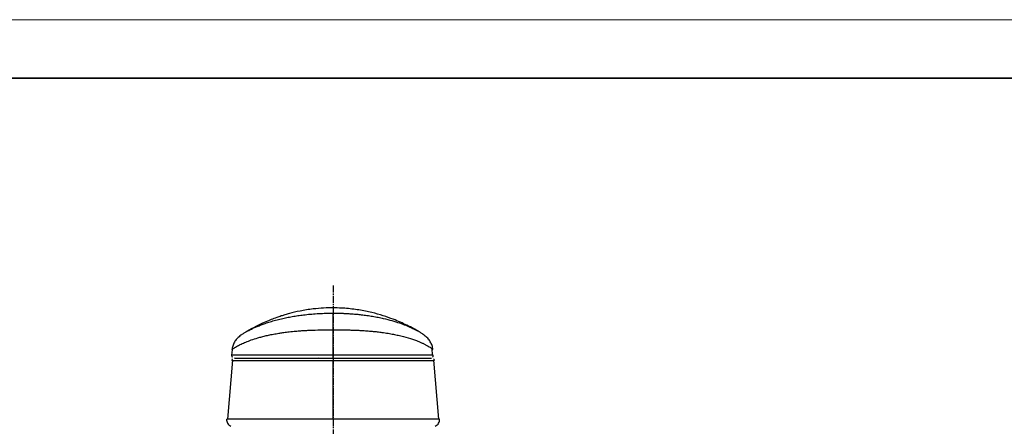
# Model space of a CAD drawing. Header units: millimetres. Extents: x 2502 to 2892, y 1247 to 1516.
# Tile 20 of 21: x 2689 to 2797, y 1472 to 1516. Entities that reach past the tile are written whole.
import ezdxf

# ---------------------------------------------------------------- set-up
doc = ezdxf.new("R2010")
doc.units = ezdxf.units.MM
doc.linetypes.add('CENTER', pattern=[10.16, 6.35, -1.27, 1.27, -1.27])
doc.linetypes.add('CENTER2', pattern=[1.125, 0.75, -0.125, 0.125, -0.125])
doc.layers.add('中心线层', color=1, linetype='CENTER')
doc.layers.add('粗实线层', color=7, linetype='Continuous', lineweight=35)
doc.layers.add('细实线层', color=3, linetype='Continuous', lineweight=18)

# ---------------------------------------------------------------- blocks, each defined once
blk = doc.blocks.new('*U17')
at = {"layer": '中心线层', "color": 0, "linetype": 'CENTER2', "transparency": 16777216}
blk.add_line((0, 23.88), (0, -41.16), dxfattribs=at)

msp = doc.modelspace()

# ---------------------------------------------------------------- linework, layer by layer
at = {"layer": '粗实线层', "color": 7, "linetype": 'Continuous', "lineweight": 25}
for p, q in [((2713.534, 1482.043), (2713.547, 1482.05)), ((2723.134, 1479.522), (2723.133, 1482.293)), ((2732.371, 1482.178), (2732.394, 1482.164)), ((2712.031, 1480.103), (2711.978, 1479.505)), ((2734.033, 1479.505), (2733.969, 1480.228)), ((2734.031, 1479.522), (2734.084, 1479.522)), ((2712.079, 1478.96), (2711.516, 1472.511)), ((2721.195, 1479.195), (2721.543, 1479.238)), ((2723.113, 1472.511), (2723.113, 1478.922)), ((2734.711, 1472.511), (2734.147, 1478.96)), ((2711.546, 1472.511), (2711.452, 1472.511)), ((2734.775, 1472.511), (2734.68, 1472.511))]:
    msp.add_line(p, q, dxfattribs=at)
at = {"layer": '粗实线层', "color": 8, "linetype": 'Continuous', "lineweight": 25}
msp.add_line((2712.076, 1478.922), (2712.014, 1478.922), dxfattribs=at)
at = {"layer": '粗实线层'}
msp.add_lwpolyline([(2524.583, 1509.858), (2875.553, 1509.858), (2875.553, 1252.187), (2524.583, 1252.187)], close=True, dxfattribs=at)
at = {"layer": '粗实线层', "color": 8, "linetype": 'Continuous', "lineweight": 25, "flags": 128}
for points in [[(2712.343, 1479.193), (2712.367, 1479.205), (2712.376, 1479.209)], [(2733.874, 1479.199), (2733.86, 1479.205), (2733.856, 1479.207)]]:
    msp.add_lwpolyline(points, dxfattribs=at)
at = {"layer": '粗实线层', "color": 7, "linetype": 'Continuous', "lineweight": 25}
for centre, radius, start, end in [((2596.615, 1482.683), 126.518, 359.82323, 0.64865), ((2702.128, 1479.435), 21.006, 359.34571, 0.23528)]:
    msp.add_arc(centre, radius, start, end, dxfattribs=at)
for points, knots in [([(2732.393, 1482.163), (2732.249, 1482.246), (2731.88, 1482.458), (2731.257, 1482.773), (2730.497, 1483.125), (2729.636, 1483.479), (2728.602, 1483.843), (2727.371, 1484.191), (2725.948, 1484.483), (2724.554, 1484.649), (2723.245, 1484.706), (2722.09, 1484.682), (2720.824, 1484.575), (2719.549, 1484.373), (2718.51, 1484.127), (2717.835, 1483.935), (2717.37, 1483.791), (2716.869, 1483.62), (2716.241, 1483.385), (2715.475, 1483.064), (2714.58, 1482.63), (2713.914, 1482.284), (2713.56, 1482.061), (2713.533, 1482.044)], [0, 0, 0, 0, 0.0365733, 0.0934062, 0.1410306, 0.1891546, 0.2508167, 0.3140801, 0.3783417, 0.4450817, 0.4917268, 0.5404038, 0.5865009, 0.6468086, 0.6980738, 0.721126, 0.7431031, 0.7715528, 0.8107851, 0.8609015, 0.9219707, 0.994049, 1, 1, 1, 1]), ([(2713.56, 1482.063), (2713.449, 1481.997), (2713.245, 1481.875), (2713.007, 1481.709), (2712.812, 1481.556), (2712.647, 1481.404), (2712.499, 1481.241), (2712.365, 1481.061), (2712.243, 1480.856), (2712.12, 1480.569), (2712.036, 1480.296), (2712.036, 1480.123), (2712.036, 1480.105)], [0, 0, 0, 0, 0.229071, 0.42033924, 0.57141567, 0.68783675, 0.7753279, 0.83995885, 0.88823595, 0.92670404, 0.99218034, 1, 1, 1, 1]), ([(2734.044, 1480.128), (2734.044, 1480.154), (2734.042, 1480.34), (2733.945, 1480.631), (2733.817, 1480.911), (2733.691, 1481.115), (2733.551, 1481.296), (2733.393, 1481.464), (2733.211, 1481.627), (2732.987, 1481.799), (2732.725, 1481.977), (2732.489, 1482.112), (2732.372, 1482.18)], [0, 0, 0, 0, 0.0103611, 0.0742285, 0.1137502, 0.1648976, 0.2339471, 0.3269881, 0.4497541, 0.6077331, 0.8045387, 1, 1, 1, 1]), ([(2711.98, 1479.524), (2711.981, 1479.484), (2711.982, 1479.422), (2712.016, 1479.344), (2712.043, 1479.31), (2712.057, 1479.293)], [0, 0, 0, 0, 0.4759068, 0.7347854, 1, 1, 1, 1]), ([(2712.032, 1480.103), (2712.031, 1480.103), (2712.03, 1480.103), (2712.031, 1480.104), (2712.032, 1480.105)], [0, 0, 0, 0, 0.5439157, 1, 1, 1, 1]), ([(2734.078, 1479.522), (2734.089, 1479.522), (2734.106, 1479.522), (2734.033, 1479.522), (2734.01, 1479.522)], [0, 0, 0, 0, 0.6792755, 1, 1, 1, 1]), ([(2734.027, 1479.293), (2734.041, 1479.31), (2734.068, 1479.344), (2734.093, 1479.404), (2734.107, 1479.465), (2734.105, 1479.505), (2734.104, 1479.524)], [0, 0, 0, 0, 0.2645797, 0.5228471, 0.7693281, 1, 1, 1, 1]), ([(2712.095, 1479.117), (2712.069, 1479.087), (2712.018, 1479.03), (2712.005, 1478.955), (2711.999, 1478.919)], [0, 0, 0, 0, 0.51799428, 1, 1, 1, 1]), ([(2712.024, 1478.922), (2712.013, 1478.922), (2711.998, 1478.922), (2712.075, 1478.922), (2712.095, 1478.922)], [0, 0, 0, 0, 0.7354256, 1, 1, 1, 1]), ([(2712.294, 1479.195), (2712.29, 1479.195), (2712.275, 1479.195), (2712.409, 1479.195), (2712.689, 1479.195), (2713.137, 1479.195), (2713.648, 1479.195), (2714.15, 1479.195), (2714.583, 1479.195), (2715.074, 1479.195), (2715.625, 1479.195), (2716.241, 1479.195), (2716.874, 1479.195), (2717.518, 1479.195), (2718.164, 1479.195), (2718.835, 1479.195), (2719.566, 1479.195), (2720.358, 1479.195), (2721.237, 1479.195), (2722.162, 1479.195), (2722.81, 1479.195), (2723.133, 1479.195)], [0, 0, 0, 0, 0.04002352, 0.1369573, 0.23670212, 0.33282344, 0.4257258, 0.47505816, 0.52312541, 0.57001578, 0.62066674, 0.66863512, 0.7141078, 0.7529885, 0.78972304, 0.82453463, 0.85768534, 0.89464986, 0.9290629, 0.96460119, 1, 1, 1, 1]), ([(2712.313, 1479.195), (2712.308, 1479.195), (2712.29, 1479.195), (2712.415, 1479.195), (2712.684, 1479.195), (2713.125, 1479.195), (2713.631, 1479.195), (2714.129, 1479.195), (2714.56, 1479.195), (2715.048, 1479.195), (2715.597, 1479.195), (2716.211, 1479.195), (2716.844, 1479.195), (2717.487, 1479.195), (2718.133, 1479.195), (2718.804, 1479.195), (2719.537, 1479.195), (2720.331, 1479.195), (2721.211, 1479.195), (2722.139, 1479.195), (2722.789, 1479.195), (2723.113, 1479.195)], [0, 0, 0, 0, 0.0335134, 0.1311716, 0.2315766, 0.328342, 0.4218788, 0.471589, 0.5199756, 0.5671275, 0.618027, 0.6663097, 0.7121642, 0.7512957, 0.7882654, 0.8233007, 0.8566682, 0.8938906, 0.9285174, 0.9643299, 1, 1, 1, 1]), ([(2723.113, 1479.195), (2723.113, 1479.192), (2723.113, 1479.184), (2723.113, 1479.121), (2723.113, 1479.03), (2723.113, 1478.957), (2723.113, 1478.922)], [0, 0, 0, 0, 0.2412257, 0.5000257, 0.7588114, 1, 1, 1, 1]), ([(2723.113, 1479.195), (2723.438, 1479.195), (2724.088, 1479.195), (2724.912, 1479.195), (2725.595, 1479.195), (2726.16, 1479.195), (2726.773, 1479.195), (2727.422, 1479.195), (2728.093, 1479.195), (2728.739, 1479.195), (2729.508, 1479.195), (2730.357, 1479.195), (2731.189, 1479.195), (2731.903, 1479.195), (2732.595, 1479.195), (2733.219, 1479.195), (2733.676, 1479.195), (2733.912, 1479.195), (2733.907, 1479.195), (2733.906, 1479.195)], [0, 0, 0, 0, 0.03567606, 0.07149858, 0.09431077, 0.11820751, 0.14339107, 0.17672957, 0.21175547, 0.24873584, 0.28789775, 0.35752412, 0.43290617, 0.50404438, 0.57814243, 0.69071707, 0.80810911, 0.92752375, 1, 1, 1, 1]), ([(2723.133, 1479.195), (2723.456, 1479.195), (2724.103, 1479.195), (2724.924, 1479.195), (2725.602, 1479.195), (2726.164, 1479.195), (2726.772, 1479.195), (2727.415, 1479.195), (2728.08, 1479.195), (2728.72, 1479.195), (2729.481, 1479.195), (2730.319, 1479.195), (2731.14, 1479.195), (2731.844, 1479.195), (2732.523, 1479.195), (2733.132, 1479.195), (2733.573, 1479.195), (2733.795, 1479.195), (2733.785, 1479.195), (2733.781, 1479.195)], [0, 0, 0, 0, 0.0359008, 0.0719413, 0.0949456, 0.119014, 0.1443521, 0.1779537, 0.2132495, 0.2505055, 0.2899481, 0.3600316, 0.4360417, 0.5077768, 0.5823549, 0.6957692, 0.8140273, 0.9342828, 1, 1, 1, 1]), ([(2734.228, 1478.919), (2734.222, 1478.955), (2734.209, 1479.03), (2734.158, 1479.087), (2734.131, 1479.117)], [0, 0, 0, 0, 0.4820057, 1, 1, 1, 1]), ([(2711.438, 1472.517), (2711.437, 1472.443), (2711.436, 1472.289), (2711.525, 1472.064), (2711.68, 1471.868), (2711.826, 1471.79), (2711.899, 1471.752)], [0, 0, 0, 0, 0.2313474, 0.4830062, 0.7438225, 1, 1, 1, 1]), ([(2723.113, 1472.511), (2723.113, 1472.411), (2723.113, 1472.257), (2723.113, 1472.067), (2723.113, 1471.935), (2723.113, 1471.827), (2723.113, 1471.724), (2723.113, 1471.707), (2723.113, 1471.695)], [0, 0, 0, 0, 0.2382177, 0.3675654, 0.5000057, 0.6324451, 0.7617905, 1, 1, 1, 1]), ([(2734.326, 1471.751), (2734.398, 1471.789), (2734.544, 1471.866), (2734.699, 1472.06), (2734.79, 1472.283), (2734.789, 1472.437), (2734.789, 1472.511)], [0, 0, 0, 0, 0.2558077, 0.5164167, 0.7681853, 1, 1, 1, 1])]:
    msp.add_open_spline(points, degree=3, knots=knots, dxfattribs=at)
at = {"layer": '粗实线层', "color": 8, "linetype": 'Continuous', "lineweight": 25}
for points, knots in [([(2713.547, 1482.05), (2713.645, 1482.107), (2713.888, 1482.249), (2714.363, 1482.479), (2714.879, 1482.7), (2715.315, 1482.871), (2715.806, 1483.044), (2716.35, 1483.217), (2716.948, 1483.385), (2717.557, 1483.533), (2718.168, 1483.663), (2718.77, 1483.773), (2719.388, 1483.869), (2720.054, 1483.953), (2720.762, 1484.023), (2721.534, 1484.076), (2722.319, 1484.109), (2722.864, 1484.114), (2723.126, 1484.115)], [0, 0, 0, 0, 0.0879016, 0.2208163, 0.2884621, 0.3551412, 0.4209697, 0.4907511, 0.557252, 0.6206602, 0.6742999, 0.7248104, 0.7724095, 0.8173575, 0.8670203, 0.912123, 0.9577824, 1, 1, 1, 1]), ([(2723.126, 1484.115), (2723.387, 1484.114), (2723.787, 1484.111), (2724.312, 1484.093), (2724.747, 1484.072), (2725.216, 1484.042), (2725.714, 1484.001), (2726.262, 1483.944), (2726.849, 1483.869), (2727.462, 1483.773), (2728.059, 1483.663), (2728.781, 1483.508), (2729.588, 1483.3), (2730.399, 1483.045), (2731.104, 1482.783), (2731.744, 1482.507), (2732.172, 1482.297), (2732.345, 1482.194), (2732.371, 1482.178)], [0, 0, 0, 0, 0.0451116, 0.0689667, 0.0939606, 0.1255988, 0.1592877, 0.1952558, 0.2432827, 0.2941423, 0.3481129, 0.4054269, 0.5082569, 0.6187592, 0.7245858, 0.8326024, 0.9746169, 1, 1, 1, 1]), ([(2712.032, 1480.105), (2712.04, 1480.12), (2712.057, 1480.153), (2712.162, 1480.24), (2712.312, 1480.343), (2712.497, 1480.454), (2712.76, 1480.598), (2713.133, 1480.78), (2713.655, 1481.002), (2714.29, 1481.235), (2714.865, 1481.413), (2715.3, 1481.531), (2715.537, 1481.591), (2715.782, 1481.65), (2716.036, 1481.708), (2716.298, 1481.763), (2716.568, 1481.817), (2716.858, 1481.869), (2717.194, 1481.926), (2717.616, 1481.989), (2718.16, 1482.061), (2718.771, 1482.127), (2719.392, 1482.18), (2719.942, 1482.216), (2720.43, 1482.241), (2721.097, 1482.267), (2721.982, 1482.289), (2722.761, 1482.292), (2723.133, 1482.293)], [0, 0, 0, 0, 0.0623376, 0.128455, 0.1803824, 0.2322848, 0.284183, 0.3579577, 0.4316632, 0.5053638, 0.5792161, 0.5990933, 0.6187331, 0.6381419, 0.657327, 0.6762973, 0.6950628, 0.7136345, 0.733777, 0.7589283, 0.7892107, 0.8248801, 0.8532462, 0.8778615, 0.8985996, 0.9152661, 0.9594932, 1, 1, 1, 1]), ([(2723.133, 1482.293), (2723.401, 1482.292), (2723.946, 1482.291), (2724.616, 1482.279), (2725.159, 1482.266), (2725.595, 1482.251), (2726.058, 1482.23), (2726.461, 1482.206), (2726.819, 1482.182), (2727.148, 1482.156), (2727.532, 1482.12), (2727.907, 1482.08), (2728.224, 1482.042), (2728.519, 1482.004), (2728.819, 1481.961), (2729.145, 1481.909), (2729.448, 1481.856), (2729.732, 1481.803), (2729.997, 1481.749), (2730.59, 1481.619), (2731.401, 1481.403), (2732.057, 1481.179), (2732.425, 1481.036), (2732.587, 1480.97), (2732.74, 1480.906), (2732.883, 1480.842), (2733.018, 1480.78), (2733.143, 1480.72), (2733.437, 1480.573), (2733.772, 1480.379), (2733.895, 1480.272), (2733.949, 1480.226)], [0, 0, 0, 0, 0.0326046, 0.0665069, 0.0839304, 0.1035345, 0.1251885, 0.1487998, 0.1625059, 0.1798336, 0.2006913, 0.2256103, 0.2447381, 0.2582227, 0.2811583, 0.3036061, 0.3255699, 0.3470773, 0.3681608, 0.3888416, 0.4950181, 0.600836, 0.6246004, 0.6483747, 0.6721617, 0.6959648, 0.7197881, 0.7436306, 0.7674874, 0.8997911, 1, 1, 1, 1]), ([(2723.134, 1479.522), (2722.791, 1479.522), (2722.105, 1479.522), (2721.119, 1479.522), (2720.201, 1479.522), (2719.265, 1479.522), (2718.338, 1479.522), (2717.445, 1479.522), (2716.395, 1479.522), (2715.306, 1479.522), (2714.268, 1479.522), (2713.398, 1479.522), (2712.714, 1479.522), (2712.249, 1479.522), (2712.004, 1479.522), (2712.003, 1479.522), (2712.002, 1479.522)], [0, 0, 0, 0, 0.03698342, 0.07382801, 0.11048519, 0.14695708, 0.19534964, 0.24356866, 0.29164836, 0.38744676, 0.48302328, 0.57848255, 0.69293676, 0.80731858, 0.92164917, 1, 1, 1, 1]), ([(2734.01, 1479.522), (2733.964, 1479.522), (2733.856, 1479.522), (2733.43, 1479.522), (2732.777, 1479.522), (2731.927, 1479.522), (2730.909, 1479.522), (2729.834, 1479.522), (2728.797, 1479.522), (2727.911, 1479.522), (2726.992, 1479.522), (2726.061, 1479.522), (2725.147, 1479.522), (2724.163, 1479.522), (2723.478, 1479.522), (2723.134, 1479.522)], [0, 0, 0, 0, 0.0940825, 0.2224409, 0.3508768, 0.457996, 0.5652474, 0.6727402, 0.7266948, 0.7807981, 0.8350975, 0.8760199, 0.9171513, 0.9584971, 1, 1, 1, 1]), ([(2734.024, 1480.128), (2734.039, 1480.107), (2734.062, 1480.076), (2734.003, 1480.089), (2733.981, 1480.094)], [0, 0, 0, 0, 0.6375838, 1, 1, 1, 1]), ([(2712.095, 1478.922), (2712.147, 1478.922), (2712.265, 1478.922), (2712.71, 1478.922), (2713.329, 1478.922), (2714.037, 1478.922), (2714.748, 1478.922), (2715.596, 1478.922), (2716.495, 1478.922), (2717.414, 1478.922), (2718.308, 1478.922), (2719.235, 1478.922), (2720.173, 1478.922), (2721.092, 1478.922), (2722.081, 1478.922), (2722.769, 1478.922), (2723.113, 1478.922)], [0, 0, 0, 0, 0.0988145, 0.22649446, 0.35425335, 0.43416822, 0.51414786, 0.59422749, 0.67447079, 0.72813246, 0.78194016, 0.83594099, 0.87664039, 0.91755144, 0.95869372, 1, 1, 1, 1]), ([(2723.113, 1478.922), (2723.458, 1478.922), (2724.146, 1478.922), (2725.135, 1478.922), (2726.055, 1478.922), (2726.992, 1478.922), (2727.919, 1478.922), (2728.813, 1478.922), (2729.862, 1478.922), (2730.949, 1478.922), (2731.983, 1478.922), (2732.847, 1478.922), (2733.521, 1478.922), (2733.98, 1478.922), (2734.231, 1478.922), (2734.219, 1478.922), (2734.213, 1478.922)], [0, 0, 0, 0, 0.0357257, 0.0713123, 0.1066967, 0.1418964, 0.1885948, 0.2351249, 0.281529, 0.3739846, 0.4662374, 0.5583789, 0.668858, 0.7792693, 0.8896399, 1, 1, 1, 1]), ([(2723.113, 1472.511), (2722.746, 1472.511), (2722.014, 1472.511), (2720.963, 1472.511), (2719.985, 1472.511), (2718.992, 1472.511), (2718.013, 1472.511), (2717.073, 1472.511), (2716.111, 1472.511), (2715.172, 1472.511), (2714.289, 1472.511), (2713.552, 1472.511), (2712.874, 1472.511), (2712.287, 1472.511), (2711.85, 1472.511), (2711.586, 1472.511), (2711.555, 1472.511), (2711.546, 1472.511)], [0, 0, 0, 0, 0.0425897, 0.0848236, 0.1265874, 0.1679002, 0.2223966, 0.2764139, 0.3300721, 0.4099859, 0.4894811, 0.5687177, 0.6477885, 0.7530451, 0.8581549, 0.9631528, 1, 1, 1, 1]), ([(2734.68, 1472.511), (2734.672, 1472.511), (2734.64, 1472.511), (2734.377, 1472.511), (2733.939, 1472.511), (2733.353, 1472.511), (2732.675, 1472.511), (2731.937, 1472.511), (2731.055, 1472.511), (2730.116, 1472.511), (2729.153, 1472.511), (2728.213, 1472.511), (2727.234, 1472.511), (2726.242, 1472.511), (2725.264, 1472.511), (2724.212, 1472.511), (2723.481, 1472.511), (2723.113, 1472.511)], [0, 0, 0, 0, 0.03684564, 0.14184302, 0.24695195, 0.35220777, 0.43127789, 0.51051392, 0.5900083, 0.66992147, 0.72357948, 0.77759681, 0.83209342, 0.87340688, 0.91517209, 0.95740771, 1, 1, 1, 1])]:
    msp.add_open_spline(points, degree=3, knots=knots, dxfattribs=at)
at = {"layer": '细实线层'}
msp.add_lwpolyline([(2501.764, 1516.259), (2881.953, 1516.259), (2881.953, 1247.438), (2501.764, 1247.438)], close=True, dxfattribs=at)

# ---------------------------------------------------------------- block references
at = {"layer": '中心线层', "linetype": 'CENTER2'}
msp.add_blockref('*U17', (2723.113, 1463.251), dxfattribs=at)

doc.saveas('drawing.dxf')
